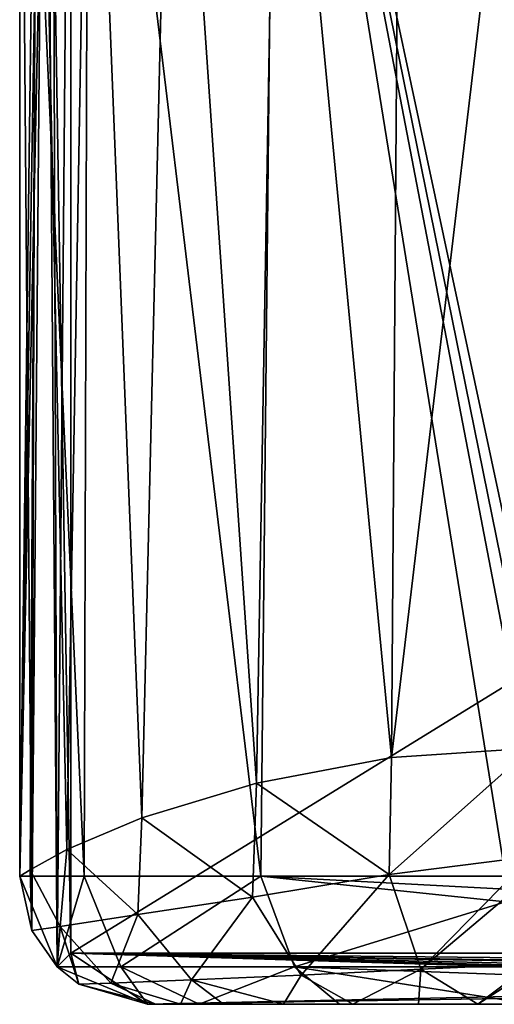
# Model space of a CAD drawing. Extents: x -200 to 200, y -434 to 356.
# Tile 1 of 256: x -194 to -175, y -434 to -396. Entities that reach past the tile are written whole.
import ezdxf

# ---------------------------------------------------------------- set-up
doc = ezdxf.new("R2010")
doc.units = 0
doc.header["$LTSCALE"] = 52.148148
for name, color, linetype in [('10', 7, 'CONTINUOUS'), ('123', 7, 'CONTINUOUS'), ('125', 7, 'CONTINUOUS'), ('127', 7, 'CONTINUOUS'), ('128', 7, 'CONTINUOUS'), ('130', 7, 'CONTINUOUS'), ('135', 7, 'CONTINUOUS'), ('146', 7, 'CONTINUOUS'), ('2', 7, 'CONTINUOUS'), ('20', 7, 'CONTINUOUS'), ('4', 7, 'CONTINUOUS'), ('6', 7, 'CONTINUOUS'), ('7', 7, 'CONTINUOUS'), ('9', 7, 'CONTINUOUS')]:
    doc.layers.add(name, color=color, linetype=linetype)

msp = doc.modelspace()

# ---------------------------------------------------------------- linework, layer by layer
at = {"layer": '10', "color": 7, "linetype": 'CONTINUOUS'}
for points in [[(-179.553, -429.136, -18.063), (-174, -424.2, -20), (-174, -428.434, -19.059), (-179.553, -429.136, -18.063)], [(-179.463, -424.568, -19.239), (-174, -424.2, -20), (-179.553, -429.136, -18.063), (-179.463, -424.568, -19.239)], [(-184.735, -425.558, -16.875), (-179.463, -424.568, -19.239), (-179.553, -429.136, -18.063), (-184.735, -425.558, -16.875)], [(-189.225, -426.919, -12.969), (-184.735, -425.558, -16.875), (-184.893, -430.013, -15.451), (-189.225, -426.919, -12.969)], [(-184.893, -430.013, -15.451), (-184.735, -425.558, -16.875), (-179.553, -429.136, -18.063), (-184.893, -430.013, -15.451)], [(-192.152, -428.159, -8.398), (-189.225, -426.919, -12.969), (-189.382, -430.693, -11.372), (-192.152, -428.159, -8.398)], [(-189.382, -430.693, -11.372), (-189.225, -426.919, -12.969), (-184.893, -430.013, -15.451), (-189.382, -430.693, -11.372)], [(-193.596, -428.945, -3.998), (-192.152, -428.159, -8.398), (-192.411, -431.16, -6.092), (-193.596, -428.945, -3.998)], [(-192.411, -431.16, -6.092), (-192.152, -428.159, -8.398), (-189.382, -430.693, -11.372), (-192.411, -431.16, -6.092)], [(-179.553, -429.136, -18.063), (-174, -428.434, -19.059), (-178.31, -432.828, -14.78), (-179.553, -429.136, -18.063)], [(-178.31, -432.828, -14.78), (-174, -428.434, -19.059), (-174, -429.2, -18.66), (-178.31, -432.828, -14.78)], [(-193.529, -431.316, -0.025), (-194, -429.197, -0.025), (-193.596, -428.945, -3.998), (-193.529, -431.316, -0.025)], [(-193.529, -431.316, -0.025), (-193.596, -428.945, -3.998), (-192.411, -431.16, -6.092), (-193.529, -431.316, -0.025)], [(-184.893, -430.013, -15.451), (-179.553, -429.136, -18.063), (-182.993, -433.065, -13.068), (-184.893, -430.013, -15.451)], [(-182.993, -433.065, -13.068), (-179.553, -429.136, -18.063), (-178.31, -432.828, -14.78), (-182.993, -433.065, -13.068)], [(-174, -432.638, -15.367), (-178.31, -432.828, -14.78), (-174, -429.2, -18.66), (-174, -432.638, -15.367)], [(-189.382, -430.693, -11.372), (-184.893, -430.013, -15.451), (-187.288, -433.25, -9.982), (-189.382, -430.693, -11.372)], [(-187.288, -433.25, -9.982), (-184.893, -430.013, -15.451), (-182.993, -433.065, -13.068), (-187.288, -433.25, -9.982)], [(-192.411, -431.16, -6.092), (-189.382, -430.693, -11.372), (-190.436, -433.376, -5.529), (-192.411, -431.16, -6.092)], [(-190.436, -433.376, -5.529), (-189.382, -430.693, -11.372), (-187.288, -433.25, -9.982), (-190.436, -433.376, -5.529)], [(-192.535, -432.735, -0.025), (-193.529, -431.316, -0.025), (-192.411, -431.16, -6.092), (-192.535, -432.735, -0.025)], [(-191.682, -433.419, -0.025), (-192.535, -432.735, -0.025), (-192.411, -431.16, -6.092), (-191.682, -433.419, -0.025)], [(-191.682, -433.419, -0.025), (-192.411, -431.16, -6.092), (-190.436, -433.376, -5.529), (-191.682, -433.419, -0.025)], [(-182.993, -433.065, -13.068), (-178.31, -432.828, -14.78), (-180.977, -434.2, -9.361), (-182.993, -433.065, -13.068)], [(-180.977, -434.2, -9.361), (-178.31, -432.828, -14.78), (-178.403, -434.2, -9.859), (-180.977, -434.2, -9.361)], [(-178.403, -434.2, -9.859), (-178.31, -432.828, -14.78), (-176.089, -434.2, -9.994), (-178.403, -434.2, -9.859)], [(-178.31, -432.828, -14.78), (-174, -432.638, -15.367), (-176.089, -434.2, -9.994), (-178.31, -432.828, -14.78)], [(-176.089, -434.2, -9.994), (-174, -432.638, -15.367), (-174, -432.86, -15), (-176.089, -434.2, -9.994)], [(-174, -434.2, -10), (-176.089, -434.2, -9.994), (-174, -432.86, -15), (-174, -434.2, -10)], [(-190.436, -433.376, -5.529), (-187.288, -433.25, -9.982), (-187.713, -434.2, -4.443), (-190.436, -433.376, -5.529)], [(-187.713, -434.2, -4.443), (-187.288, -433.25, -9.982), (-186.027, -434.2, -6.53), (-187.713, -434.2, -4.443)], [(-187.288, -433.25, -9.982), (-182.993, -433.065, -13.068), (-183.679, -434.2, -8.25), (-187.288, -433.25, -9.982)], [(-186.027, -434.2, -6.53), (-187.288, -433.25, -9.982), (-183.679, -434.2, -8.25), (-186.027, -434.2, -6.53)], [(-183.679, -434.2, -8.25), (-182.993, -433.065, -13.068), (-180.977, -434.2, -9.361), (-183.679, -434.2, -8.25)], [(-191.682, -433.419, -0.025), (-190.436, -433.376, -5.529), (-188.695, -434.2, -2.204), (-191.682, -433.419, -0.025)], [(-188.997, -434.2, -0.025), (-191.682, -433.419, -0.025), (-188.695, -434.2, -2.204), (-188.997, -434.2, -0.025)], [(-188.695, -434.2, -2.204), (-190.436, -433.376, -5.529), (-187.713, -434.2, -4.443), (-188.695, -434.2, -2.204)]]:
    msp.add_3dface(points, dxfattribs=at)
at = {"layer": '123', "color": 7, "linetype": 'CONTINUOUS'}
for points in [[(-189, -434.2, 0.025), (-95, -434.2, 0.025), (-186.982, -434.2, 7.514), (-189, -434.2, 0.025)], [(-95, -434.2, 0.025), (-181.493, -434.2, 12.995), (-186.982, -434.2, 7.514), (-95, -434.2, 0.025)], [(-95, -434.2, 0.025), (-174, -434.2, 15), (-181.493, -434.2, 12.995), (-95, -434.2, 0.025)]]:
    msp.add_3dface(points, dxfattribs=at)
at = {"layer": '125', "color": 7, "linetype": 'CONTINUOUS'}
for points in [[(-194, -429.2, 0.025), (-192.737, -369.98, 0.025), (-192.536, -432.736, 0.025), (-194, -429.2, 0.025)], [(-193.009, -370.314, 0.025), (-192.737, -369.98, 0.025), (-194, -429.2, 0.025), (-193.009, -370.314, 0.025)], [(-192.737, -369.98, 0.025), (-192, -370.241, 0.025), (-192.536, -432.736, 0.025), (-192.737, -369.98, 0.025)], [(-192, -370.241, 0.025), (-192, -432.2, 0.025), (-192.536, -432.736, 0.025), (-192, -370.241, 0.025)], [(-194, -373.302, 0.025), (-193.009, -370.314, 0.025), (-194, -429.2, 0.025), (-194, -373.302, 0.025)], [(-192.536, -432.736, 0.025), (-192, -432.2, 0.025), (-189, -434.2, 0.025), (-192.536, -432.736, 0.025)], [(-192, -432.2, 0.025), (-95, -432.2, 0.025), (-189, -434.2, 0.025), (-192, -432.2, 0.025)], [(-189, -434.2, 0.025), (-95, -432.2, 0.025), (-95, -432.7, 0.025), (-189, -434.2, 0.025)], [(-95, -434.2, 0.025), (-189, -434.2, 0.025), (-95, -432.7, 0.025), (-95, -434.2, 0.025)]]:
    msp.add_3dface(points, dxfattribs=at)
at = {"layer": '127', "color": 7, "linetype": 'CONTINUOUS'}
for points in [[(-192, -370.241, 0.025), (-192, -370.241), (-192, -432.2), (-192, -370.241, 0.025)], [(-192, -432.2, 0.025), (-192, -370.241, 0.025), (-192, -432.2), (-192, -432.2, 0.025)]]:
    msp.add_3dface(points, dxfattribs=at)
at = {"layer": '128', "color": 7, "linetype": 'CONTINUOUS'}
for points in [[(-95, -432.2, 0.025), (-192, -432.2, 0.025), (-95, -432.2), (-95, -432.2, 0.025)], [(-192, -432.2, 0.025), (-192, -432.2), (-95, -432.2), (-192, -432.2, 0.025)]]:
    msp.add_3dface(points, dxfattribs=at)
at = {"layer": '130', "color": 7, "linetype": 'CONTINUOUS'}
for points in [[(-194, -373.302, 0.025), (-191.477, -429.2, 9.724), (-191.312, -373.342, 10.014), (-194, -373.302, 0.025)], [(-194, -373.302, 0.025), (-194, -429.2, 0.025), (-191.477, -429.2, 9.724), (-194, -373.302, 0.025)], [(-191.477, -429.2, 9.724), (-184.565, -429.2, 16.982), (-191.312, -373.342, 10.014), (-191.477, -429.2, 9.724)], [(-191.312, -373.342, 10.014), (-184.565, -429.2, 16.982), (-183.993, -373.453, 17.324), (-191.312, -373.342, 10.014)], [(-184.565, -429.2, 16.982), (-175, -429.2, 19.975), (-183.993, -373.453, 17.324), (-184.565, -429.2, 16.982)], [(-174, -420.2, 20), (-183.993, -373.453, 17.324), (-174.5, -420.2, 19.994), (-174, -420.2, 20)], [(-174, -420.2, 20), (-174, -373.604, 20), (-183.993, -373.453, 17.324), (-174, -420.2, 20)], [(-175, -429.2, 19.975), (-175, -420.2, 19.975), (-183.993, -373.453, 17.324), (-175, -429.2, 19.975)], [(-183.993, -373.453, 17.324), (-175, -420.2, 19.975), (-174.5, -420.2, 19.994), (-183.993, -373.453, 17.324)]]:
    msp.add_3dface(points, dxfattribs=at)
at = {"layer": '135', "color": 7, "linetype": 'CONTINUOUS'}
for points in [[(-194, -429.2, 0.025), (-192.536, -432.736, 0.025), (-191.477, -429.2, 9.724), (-194, -429.2, 0.025)], [(-191.477, -429.2, 9.724), (-192.536, -432.736, 0.025), (-190.044, -432.736, 9.282), (-191.477, -429.2, 9.724)], [(-184.565, -429.2, 16.982), (-191.477, -429.2, 9.724), (-190.044, -432.736, 9.282), (-184.565, -429.2, 16.982)], [(-183.261, -432.736, 16.056), (-184.565, -429.2, 16.982), (-190.044, -432.736, 9.282), (-183.261, -432.736, 16.056)], [(-184.565, -429.2, 16.982), (-175, -430.2, 19.874), (-175, -429.703, 19.95), (-184.565, -429.2, 16.982)], [(-175, -430.2, 19.874), (-184.565, -429.2, 16.982), (-183.261, -432.736, 16.056), (-175, -430.2, 19.874)], [(-175, -429.2, 19.975), (-184.565, -429.2, 16.982), (-175, -429.703, 19.95), (-175, -429.2, 19.975)], [(-174, -432.736, 18.536), (-175, -430.2, 19.874), (-183.261, -432.736, 16.056), (-174, -432.736, 18.536)], [(-192.536, -432.736, 0.025), (-189, -434.2, 0.025), (-190.044, -432.736, 9.282), (-192.536, -432.736, 0.025)], [(-190.044, -432.736, 9.282), (-189, -434.2, 0.025), (-186.982, -434.2, 7.514), (-190.044, -432.736, 9.282)], [(-183.261, -432.736, 16.056), (-190.044, -432.736, 9.282), (-186.982, -434.2, 7.514), (-183.261, -432.736, 16.056)], [(-181.493, -434.2, 12.995), (-183.261, -432.736, 16.056), (-186.982, -434.2, 7.514), (-181.493, -434.2, 12.995)], [(-174, -432.736, 18.536), (-183.261, -432.736, 16.056), (-174, -433.073, 18.162), (-174, -432.736, 18.536)], [(-183.261, -432.736, 16.056), (-174, -434.2, 15), (-174, -433.073, 18.162), (-183.261, -432.736, 16.056)], [(-174, -434.2, 15), (-183.261, -432.736, 16.056), (-181.493, -434.2, 12.995), (-174, -434.2, 15)]]:
    msp.add_3dface(points, dxfattribs=at)
at = {"layer": '146', "color": 7, "linetype": 'CONTINUOUS'}
for points in [[(-192, -370.241), (-94.396, -372.206), (-192, -432.2), (-192, -370.241)], [(-192, -432.2), (-94.396, -372.206), (-95, -432.2), (-192, -432.2)]]:
    msp.add_3dface(points, dxfattribs=at)
at = {"layer": '2', "color": 7, "linetype": 'CONTINUOUS'}
for points in [[(-127.921, -434.2, -10), (-188.997, -434.2, -0.025), (-150.961, -434.2, -10), (-127.921, -434.2, -10)], [(-127.798, -434.2, -9.884), (-188.997, -434.2, -0.025), (-127.921, -434.2, -10), (-127.798, -434.2, -9.884)], [(-127.671, -434.2, -9.763), (-188.997, -434.2, -0.025), (-127.798, -434.2, -9.884), (-127.671, -434.2, -9.763)], [(-188.997, -434.2, -0.025), (-174, -434.2, -10), (-150.961, -434.2, -10), (-188.997, -434.2, -0.025)], [(-188.997, -434.2, -0.025), (-176.089, -434.2, -9.994), (-174, -434.2, -10), (-188.997, -434.2, -0.025)], [(-188.997, -434.2, -0.025), (-178.403, -434.2, -9.859), (-176.089, -434.2, -9.994), (-188.997, -434.2, -0.025)], [(-188.997, -434.2, -0.025), (-180.977, -434.2, -9.361), (-178.403, -434.2, -9.859), (-188.997, -434.2, -0.025)], [(-188.997, -434.2, -0.025), (-183.679, -434.2, -8.25), (-180.977, -434.2, -9.361), (-188.997, -434.2, -0.025)], [(-188.997, -434.2, -0.025), (-186.027, -434.2, -6.53), (-183.679, -434.2, -8.25), (-188.997, -434.2, -0.025)], [(-188.997, -434.2, -0.025), (-187.713, -434.2, -4.443), (-186.027, -434.2, -6.53), (-188.997, -434.2, -0.025)], [(-188.997, -434.2, -0.025), (-188.695, -434.2, -2.204), (-187.713, -434.2, -4.443), (-188.997, -434.2, -0.025)], [(-127.671, -434.2, -0.025), (-188.997, -434.2, -0.025), (-127.671, -434.2, -9.763), (-127.671, -434.2, -0.025)]]:
    msp.add_3dface(points, dxfattribs=at)
at = {"layer": '20', "color": 7, "linetype": 'CONTINUOUS'}
for points in [[(-192, -370.241), (-192, -432.2), (-95, -432.2), (-192, -370.241)], [(-94.396, -372.206), (-192, -370.241), (-95, -432.2), (-94.396, -372.206)]]:
    msp.add_3dface(points, dxfattribs=at)
at = {"layer": '4', "color": 7, "linetype": 'CONTINUOUS'}
for points in [[(-193.332, -370.709, -0.025), (-193.529, -431.316, -0.025), (-193.007, -370.215, -0.025), (-193.332, -370.709, -0.025)], [(-193.529, -431.316, -0.025), (-192.535, -432.735, -0.025), (-193.007, -370.215, -0.025), (-193.529, -431.316, -0.025)], [(-192.535, -432.735, -0.025), (-192, -432.2, -0.025), (-193.007, -370.215, -0.025), (-192.535, -432.735, -0.025)], [(-192, -432.2, -0.025), (-192, -370.241, -0.025), (-193.007, -370.215, -0.025), (-192, -432.2, -0.025)], [(-194, -373.302, -0.025), (-193.529, -431.316, -0.025), (-193.332, -370.709, -0.025), (-194, -373.302, -0.025)], [(-194, -429.197, -0.025), (-193.529, -431.316, -0.025), (-194, -373.302, -0.025), (-194, -429.197, -0.025)], [(-191.682, -433.419, -0.025), (-192, -432.2, -0.025), (-192.535, -432.735, -0.025), (-191.682, -433.419, -0.025)], [(-192, -432.2, -0.025), (-127.121, -433.676, -0.025), (-126.967, -433.338, -0.025), (-192, -432.2, -0.025)], [(-127.208, -433.948, -0.025), (-192, -432.2, -0.025), (-127.4, -434.129, -0.025), (-127.208, -433.948, -0.025)], [(-127.4, -434.129, -0.025), (-192, -432.2, -0.025), (-127.671, -434.2, -0.025), (-127.4, -434.129, -0.025)], [(-127.671, -434.2, -0.025), (-192, -432.2, -0.025), (-188.997, -434.2, -0.025), (-127.671, -434.2, -0.025)], [(-188.997, -434.2, -0.025), (-192, -432.2, -0.025), (-191.682, -433.419, -0.025), (-188.997, -434.2, -0.025)], [(-95, -433.2, -0.025), (-192, -432.2, -0.025), (-126.622, -433.2, -0.025), (-95, -433.2, -0.025)], [(-126.622, -433.2, -0.025), (-192, -432.2, -0.025), (-126.967, -433.338, -0.025), (-126.622, -433.2, -0.025)], [(-95, -432.2, -0.025), (-192, -432.2, -0.025), (-95, -433.2, -0.025), (-95, -432.2, -0.025)], [(-127.121, -433.676, -0.025), (-192, -432.2, -0.025), (-127.208, -433.948, -0.025), (-127.121, -433.676, -0.025)]]:
    msp.add_3dface(points, dxfattribs=at)
at = {"layer": '6', "color": 7, "linetype": 'CONTINUOUS'}
for points in [[(-192, -370.241), (-192, -432.2, -0.025), (-192, -432.2), (-192, -370.241)], [(-192, -370.241, -0.025), (-192, -432.2, -0.025), (-192, -370.241), (-192, -370.241, -0.025)]]:
    msp.add_3dface(points, dxfattribs=at)
at = {"layer": '7', "color": 7, "linetype": 'CONTINUOUS'}
for points in [[(-192, -432.2), (-95, -432.2, -0.025), (-95, -432.2), (-192, -432.2)], [(-192, -432.2, -0.025), (-95, -432.2, -0.025), (-192, -432.2), (-192, -432.2, -0.025)]]:
    msp.add_3dface(points, dxfattribs=at)
at = {"layer": '9', "color": 7, "linetype": 'CONTINUOUS'}
for points in [[(-194, -429.197, -0.025), (-194, -373.302, -0.025), (-193.293, -374.898, -5.27), (-194, -429.197, -0.025)], [(-193.596, -428.945, -3.998), (-194, -429.197, -0.025), (-193.293, -374.898, -5.27), (-193.596, -428.945, -3.998)], [(-192.152, -428.159, -8.398), (-193.596, -428.945, -3.998), (-193.293, -374.898, -5.27), (-192.152, -428.159, -8.398)], [(-191.256, -376.208, -10.111), (-192.152, -428.159, -8.398), (-193.293, -374.898, -5.27), (-191.256, -376.208, -10.111)], [(-189.225, -426.919, -12.969), (-192.152, -428.159, -8.398), (-191.256, -376.208, -10.111), (-189.225, -426.919, -12.969)], [(-188.054, -377.232, -14.23), (-189.225, -426.919, -12.969), (-191.256, -376.208, -10.111), (-188.054, -377.232, -14.23)], [(-184.735, -425.558, -16.875), (-189.225, -426.919, -12.969), (-188.054, -377.232, -14.23), (-184.735, -425.558, -16.875)], [(-183.917, -377.969, -17.368), (-184.735, -425.558, -16.875), (-188.054, -377.232, -14.23), (-183.917, -377.969, -17.368)], [(-179.463, -424.568, -19.239), (-184.735, -425.558, -16.875), (-183.917, -377.969, -17.368), (-179.463, -424.568, -19.239)], [(-179.128, -378.425, -19.331), (-179.463, -424.568, -19.239), (-183.917, -377.969, -17.368), (-179.128, -378.425, -19.331)], [(-174, -378.605, -20), (-179.463, -424.568, -19.239), (-179.128, -378.425, -19.331), (-174, -378.605, -20)], [(-174, -424.2, -20), (-179.463, -424.568, -19.239), (-174, -378.605, -20), (-174, -424.2, -20)]]:
    msp.add_3dface(points, dxfattribs=at)

doc.saveas('drawing.dxf')
